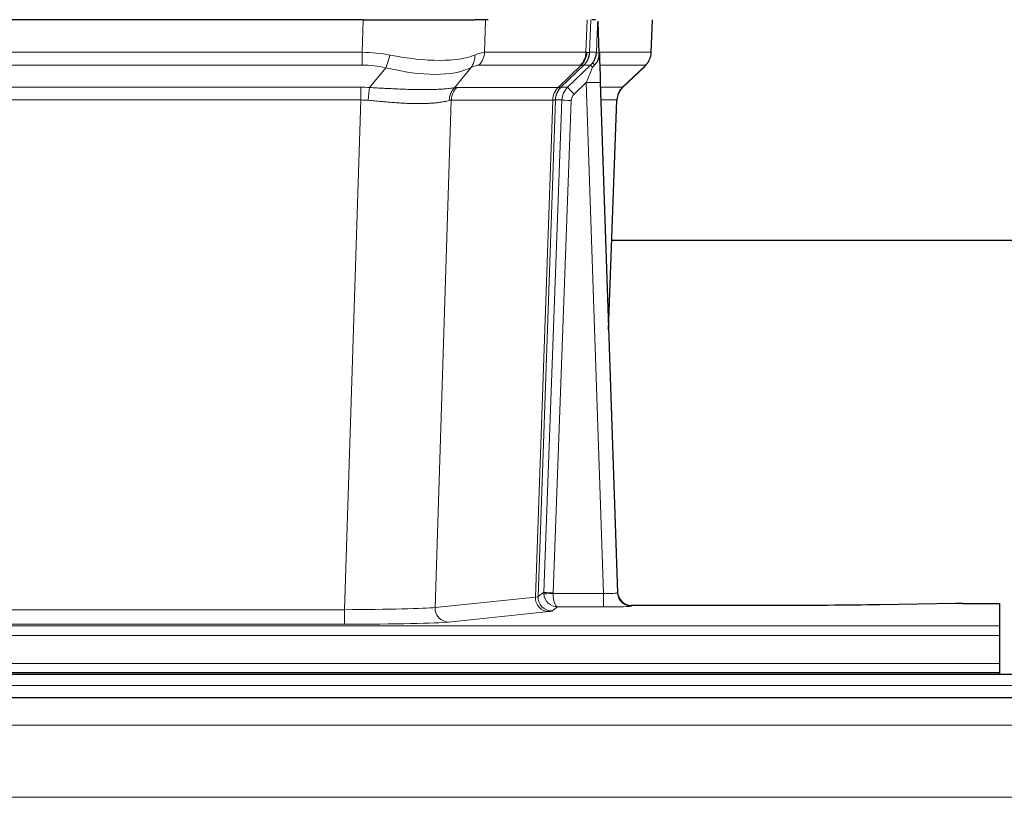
# Model space of a CAD drawing. Header units: millimetres. Extents: x 0 to 29700, y -16 to 21000.
# Tile 156 of 256: x 4846 to 5057, y 18544 to 18711. Entities that reach past the tile are written whole.
import ezdxf

# ---------------------------------------------------------------- set-up
doc = ezdxf.new("R2010")
doc.units = ezdxf.units.MM
doc.layers.add('1', color=7, linetype='Continuous', true_color=0xffffff)

msp = doc.modelspace()

# ---------------------------------------------------------------- linework, layer by layer
at = {"layer": '1', "color": 2, "linetype": 'Continuous', "lineweight": 25}
for p, q in [((4919.625, 18711.198), (4704.402, 18711.198)), ((4919.625, 18711.198), (4943.483, 18711.198)), ((4946.378, 18711.198), (4943.483, 18711.198)), ((4969.417, 18711.198), (4968.633, 18711.198)), ((4970.224, 18704.037), (4969.998, 18710.767)), ((4981.363, 18704.188), (4981.611, 18711.198)), ((4970.226, 18703.987), (4970.224, 18704.037)), ((4975.212, 18696.674), (4979.95, 18701.183)), ((4970.434, 18697.72), (4974.122, 18588.343)), ((4972.222, 18644.695), (4974.001, 18693.969)), ((5141.085, 18663.819), (4972.864, 18663.819)), ((4974.122, 18588.343), (4974.13, 18588.209)), ((5046.557, 18585.986), (5030.393, 18585.741)), ((5048.056, 18585.997), (5056.013, 18585.997)), ((5056.013, 18585.997), (5056.013, 18581.223)), ((5007.013, 18585.577), (4977.11, 18585.577)), ((5056.013, 18581.223), (5056.013, 18579.154)), ((5056.013, 18579.154), (5056.013, 18573.128)), ((5056.013, 18573.128), (5056.013, 18571.198)), ((4568.013, 18571.198), (5056.013, 18571.198)), ((5056.013, 18571.198), (5056.013, 18570.803)), ((5542.513, 18570.803), (4565.513, 18570.803)), ((5542.513, 18565.803), (4565.513, 18565.803))]:
    msp.add_line(p, q, dxfattribs=at)
at = {"layer": '1', "color": 4, "linetype": 'Continuous', "lineweight": 13}
for p, q in [((4919.434, 18704.204), (4919.625, 18711.198)), ((4945.807, 18711.198), (4945.616, 18704.204)), ((4967.363, 18704.204), (4967.606, 18711.198)), ((4968.392, 18711.198), (4968.148, 18704.204)), ((4981.347, 18704.204), (4981.594, 18711.198)), ((4704.592, 18704.204), (4919.434, 18704.204)), ((4919.434, 18701.466), (4919.434, 18704.204)), ((4945.616, 18704.204), (4967.363, 18704.204)), ((4968.148, 18704.204), (4969.61, 18704.204)), ((4970.219, 18704.204), (4981.347, 18704.204)), ((4919.434, 18701.466), (4704.592, 18701.466)), ((4921.005, 18696.639), (4924.458, 18700.908)), ((4942.657, 18700.908), (4939.163, 18696.59)), ((4966.181, 18701.466), (4944.433, 18701.466)), ((4961.401, 18696.658), (4966.347, 18701.454)), ((4966.892, 18701.454), (4962.001, 18696.71)), ((4963.438, 18696.716), (4968.365, 18701.466)), ((4968.365, 18701.466), (4966.93, 18701.466)), ((4980.128, 18701.466), (4970.309, 18701.466)), ((4975.22, 18696.693), (4980.033, 18701.274)), ((4967.436, 18697.723), (4964.826, 18695.208)), ((4971.13, 18588.182), (4967.436, 18697.723)), ((4704.934, 18696.716), (4919.092, 18696.716)), ((4919.092, 18693.978), (4919.092, 18696.716)), ((4939.666, 18696.658), (4961.401, 18696.658)), ((4962.026, 18696.716), (4963.438, 18696.716)), ((4970.468, 18696.716), (4975.207, 18696.716)), ((4919.092, 18693.978), (4704.934, 18693.978)), ((4915.618, 18584.692), (4919.092, 18693.978)), ((4938.484, 18693.937), (4935.027, 18585.161)), ((4960.219, 18693.937), (4938.484, 18693.937)), ((4956.512, 18587.408), (4960.225, 18693.937)), ((4960.808, 18693.981), (4957.098, 18587.522)), ((4958.326, 18588.419), (4962.217, 18693.981)), ((4964.215, 18693.841), (4960.324, 18588.278)), ((4962.217, 18693.981), (4960.808, 18693.981)), ((4973.989, 18693.981), (4970.56, 18693.981)), ((4972.216, 18644.868), (4973.989, 18693.981)), ((4957.098, 18587.522), (4958.326, 18588.419)), ((4960.325, 18588.182), (4971.13, 18588.182)), ((4971.13, 18588.182), (4971.13, 18585.288)), ((4935.027, 18585.161), (4956.512, 18587.408)), ((4708.408, 18584.692), (4915.618, 18584.692)), ((4915.618, 18584.692), (4915.618, 18581.589)), ((4959.421, 18584.291), (4937.935, 18582.044)), ((4961.288, 18585.288), (4960.094, 18584.416)), ((4971.13, 18585.288), (4961.288, 18585.288)), ((4977.11, 18585.577), (4977.121, 18585.445)), ((4915.618, 18581.589), (4708.408, 18581.589)), ((4568.013, 18581.223), (5056.013, 18581.223)), ((4568.013, 18579.154), (5056.013, 18579.154)), ((4568.013, 18573.128), (5056.013, 18573.128)), ((5542.513, 18568.439), (4565.513, 18568.439)), ((5542.513, 18559.945), (4565.513, 18559.945)), ((5542.513, 18544.463), (4565.513, 18544.463))]:
    msp.add_line(p, q, dxfattribs=at)
for centre, major_axis, ratio, start_param, end_param in [((4918.785, 18681.344), (26.983, 1.545), 0.8452785, 1.2775604, 1.4983912), ((4918.785, 18681.344), (27.492, 22.639), 0.1155218, 0.1441436, 0.3649744), ((4941.737, 18704.344), (0, -4), 0.9702957, 0.7679449, 1.5358897), ((4963.484, 18704.344), (0, -4), 0.9702957, 0.7679449, 1.5358897), ((4963.651, 18704.332), (-0.603, -3.954), 0.9772749, 0.9153799, 1.6837369), ((4964.115, 18704.332), (1.703, -3.619), 0.9971774, 0.3287851, 1.0971421), ((4964.153, 18704.344), (0, -4), 0.9993908, 0.7679449, 1.5358897), ((4940.354, 18681.344), (27.661, 22.629), 0.117212, 0.1096858, 0.141666), ((4941.504, 18714.433), (-26.658, 10.191), 0.0473724, 2.9456198, 3.0909709), ((4940.354, 18681.344), (27.808, 22.856), 0.0163197, 0.0204946, 0.0524748), ((4971.607, 18704.134), (-1.999, 0.077), 0.1036431, 0.0350743, 0.8106069), ((4977.352, 18704.344), (0, 4), 0.9993908, 3.9095375, 4.6774824), ((4924.458, 18703.785), (-0.881, -3.902), 0.2224052, 0.7930597, 1.5799958), ((4919.687, 18714.433), (-26.677, 8.186), 0.3267204, 1.882912, 2.7667489), ((4939.961, 18703.785), (1.736, -3.604), 0.8689501, 0.3464596, 1.1333957), ((4965.588, 18704.344), (3.533, 1.889), 0.9978056, 4.9883752, 5.1348755), ((4970.34, 18700.682), (1.583, -1.222), 0.0276319, 3.169255, 3.9405385), ((4918.785, 18678.466), (16.721, 16.271), 0.9721633, 0.5640914, 0.7849223), ((4919.687, 18714.433), (-25.873, 10.634), 0.4068526, 1.919368, 2.8032049), ((4921.481, 18678.466), (23.46, 22.829), 0.1194803, 0.122173, 0.3430038), ((4943.05, 18678.466), (23.636, 22.829), 0.1185166, 0.0901185, 0.1220988), ((4941.504, 18714.433), (-25.449, 12.923), 0.0600246, 2.9512599, 3.096611), ((4943.13, 18678.466), (23.81, 22.997), 0.0168486, 0.0174428, 0.049423), ((4967.436, 18697.793), (1.856, 4.567), 0.0053314, 4.6992705, 5.4949999), ((4969.753, 18700.027), (1.388, -1.44), 0.0242285, 3.1658454, 3.9417885), ((4956.313, 18678.466), (23.826, 22.996), 0.016839, 6.1714068, 6.3006297), ((4967.436, 18697.619), (2.998, 0.101), 0.0348797, 6.2820091, 7.8528054), ((4918.302, 18672.716), (17.528, 16.98), 0.9676454, 0.7049972, 0.7848447), ((4921.005, 18693.762), (0.32, 3.987), 0.0824896, 0.7712526, 1.5399639), ((4941.86, 18693.713), (-0.926, 3.891), 0.9457602, 0.5436933, 1.3082514), ((4942.363, 18693.78), (0, 4), 0.9702957, 0.7679449, 1.5315264), ((4915.601, 18672.549), (24.592, 23.931), 0.1189226, 0.1216051, 0.196623), ((4964.097, 18693.78), (0, 4), 0.9702957, 0.7679449, 1.5315264), ((4964.103, 18693.78), (-0.019, 4), 0.9702844, 0.7633847, 1.5270253), ((4964.778, 18693.833), (-1.442, 3.731), 0.998056, 0.3995344, 1.1665625), ((4964.803, 18693.839), (0, 4), 0.9993908, 0.7679449, 1.5351916), ((4937.188, 18672.699), (24.848, 24.014), 0.0168508, 0.0174343, 0.0398873), ((4966.215, 18693.839), (2.83, 2.828), 0.9993905, 1.5533428, 2.3205896), ((4964.826, 18695.278), (1.388, -1.44), 0.0242285, 3.1658454, 4.7375178), ((4977.984, 18693.839), (0, -4), 0.9993908, 3.9095375, 4.6767843), ((4950.339, 18672.699), (24.879, 24.014), 0.016827, 6.2565923, 6.3006169), ((4918.302, 18669.838), (2.819, 24.028), 0.8253155, 0.0219437, 0.1017913), ((4918.297, 18669.671), (20.559, 24.143), 0.118818, 0.0965283, 0.1715462), ((4939.966, 18669.822), (20.849, 24.157), 0.0182438, 0.0122069, 0.0346603), ((4964.215, 18693.91), (1.999, -0.074), 0.0348758, 3.1764983, 4.7136745), ((4966.215, 18693.769), (1.703, 1.052), 0.998638, 1.7848011, 2.5520479), ((4953.116, 18669.822), (20.882, 24.158), 0.0154016, 6.2548756, 6.2989002), ((4961.324, 18588.313), (0.383, 2.976), 0.9995819, 1.6634704, 1.7592358), ((4960.324, 18588.348), (1.999, -0.074), 0.0348758, 3.1764983, 4.7136745), ((4960.325, 18588.252), (-1.997, -0.118), 0.0348391, 0.0373692, 1.5687431), ((4961.288, 18588.287), (-0.98, 2.84), 0.9849493, 1.294853, 2.8045628), ((4961.324, 18588.243), (0.606, 0.798), 0.9977275, 2.1839018, 2.2796673), ((4961.288, 18588.287), (-0.028, 3), 0.3214645, 1.6026847, 3.1123946), ((4971.117, 18588.444), (-3.005, 0.103), 0.0869619, 1.577888, 3.1486843), ((4977.121, 18588.444), (-2.991, -0.235), 0.9996552, 0.0000105, 1.4923863), ((4959.421, 18587.29), (0.312, -2.984), 0.969741, 4.5720353, 6.175756), ((4937.095, 18587.436), (20.016, 0.105), 0.0266879, 6.037898, 6.2472222), ((4960.094, 18587.415), (1.769, -2.423), 0.9990158, 4.0464368, 5.6519121), ((4915.612, 18585.19), (20.013, 0.095), 0.0248544, 4.7125895, 6.0379715), ((4937.935, 18585.043), (0.312, -2.984), 0.969741, 4.5720353, 6.175756), ((4937.095, 18584.437), (23.014, 0), 0.0261612, 6.0380559, 6.2473801), ((4971.117, 18585.445), (-6.003, 0), 0.0262109, 1.5728579, 3.1436542), ((4915.612, 18582.191), (-23.012, 0), 0.0261647, 1.5710736, 2.8964556)]:
    msp.add_ellipse(centre, major_axis=major_axis, ratio=ratio, start_param=start_param, end_param=end_param, dxfattribs=at)
at = {"layer": '1', "color": 2, "linetype": 'Continuous', "lineweight": 25}
for centre, major_axis, ratio, start_param, end_param in [((4970.434, 18697.894), (-0.227, 6.726), 0.0008736, 0.4374328, 1.5967123), ((4977.256, 18704.152), (3.174, -2.434), 0.9869112, 6.1322815, 6.2830018), ((4977.997, 18693.816), (-3.886, 0.947), 0.998973, 5.7186048, 6.4862172), ((4977.11, 18588.581), (-0.15, 3), 0.998739, 1.5545356, 3.0917055), ((5048.059, 18585.918), (-3, 0), 0.0262223, 4.7133912, 5.2365954)]:
    msp.add_ellipse(centre, major_axis=major_axis, ratio=ratio, start_param=start_param, end_param=end_param, dxfattribs=at)
at = {"layer": '1', "color": 4, "linetype": 'Continuous', "lineweight": 13}
for points, knots in [([(4969.61, 18704.204), (4969.631, 18704.756), (4969.652, 18705.308), (4969.696, 18706.41), (4969.717, 18706.961), (4969.75, 18707.785), (4969.761, 18708.06), (4969.783, 18708.609), (4969.794, 18708.883), (4969.816, 18709.43), (4969.828, 18709.703), (4969.845, 18710.112), (4969.85, 18710.248), (4969.862, 18710.519), (4969.868, 18710.655), (4969.874, 18710.79)], [0, 0, 0, 0, 0.25, 0.25, 0.5, 0.5, 0.625, 0.625, 0.75, 0.75, 0.875, 0.875, 0.9375, 0.9375, 1, 1, 1, 1]), ([(4921.005, 18696.639), (4921.523, 18696.616), (4922.038, 18696.592), (4923.063, 18696.54), (4923.574, 18696.514), (4924.208, 18696.481), (4924.335, 18696.475), (4924.588, 18696.462), (4924.714, 18696.455), (4925.09, 18696.436), (4925.34, 18696.423), (4926.082, 18696.386), (4926.569, 18696.363), (4927.527, 18696.319), (4927.999, 18696.299), (4928.928, 18696.264), (4929.385, 18696.249), (4930.058, 18696.23), (4930.281, 18696.224), (4930.612, 18696.217), (4930.721, 18696.214), (4930.885, 18696.211), (4930.94, 18696.21), (4931.048, 18696.208), (4931.535, 18696.2), (4932.004, 18696.196), (4932.809, 18696.194), (4933.587, 18696.199), (4934.31, 18696.215), (4935.005, 18696.236), (4935.34, 18696.25), (4935.74, 18696.27), (4935.819, 18696.274), (4935.975, 18696.282), (4936.053, 18696.287), (4936.281, 18696.3), (4936.429, 18696.31), (4936.859, 18696.34), (4937.127, 18696.361), (4937.629, 18696.407), (4937.862, 18696.43), (4938.294, 18696.477), (4938.492, 18696.501), (4938.854, 18696.547), (4939.018, 18696.57), (4939.163, 18696.59)], [0, 0, 0, 0, 0.0625, 0.0625, 0.125, 0.125, 0.140625, 0.140625, 0.15625, 0.15625, 0.1875, 0.1875, 0.25, 0.25, 0.3125, 0.3125, 0.375, 0.375, 0.40625, 0.40625, 0.421875, 0.421875, 0.4296875, 0.4296875, 0.4375, 0.5, 0.5, 0.5625, 0.625, 0.625, 0.6875, 0.6875, 0.703125, 0.703125, 0.71875, 0.71875, 0.75, 0.75, 0.8125, 0.8125, 0.875, 0.875, 0.9375, 0.9375, 1, 1, 1, 1]), ([(4938.065, 18693.877), (4937.909, 18693.835), (4937.737, 18693.792), (4937.362, 18693.706), (4937.159, 18693.664), (4936.721, 18693.582), (4936.486, 18693.542), (4935.986, 18693.467), (4935.721, 18693.432), (4935.299, 18693.384), (4935.154, 18693.369), (4934.931, 18693.347), (4934.855, 18693.34), (4934.703, 18693.327), (4934.626, 18693.32), (4934.238, 18693.289), (4933.915, 18693.267), (4933.245, 18693.233), (4932.551, 18693.208), (4931.809, 18693.2), (4931.044, 18693.201), (4930.649, 18693.205), (4930.191, 18693.216), (4930.14, 18693.217), (4930.038, 18693.22), (4929.986, 18693.222), (4929.831, 18693.226), (4929.52, 18693.236), (4929.206, 18693.248), (4928.57, 18693.275), (4928.14, 18693.297), (4927.266, 18693.35), (4926.822, 18693.379), (4925.92, 18693.445), (4925.462, 18693.482), (4924.765, 18693.54), (4924.531, 18693.56), (4924.177, 18693.591), (4924.059, 18693.602), (4923.821, 18693.623), (4923.702, 18693.634), (4923.106, 18693.687), (4922.626, 18693.732), (4921.66, 18693.822), (4921.175, 18693.867), (4920.686, 18693.911)], [0, 0, 0, 0, 0.0625, 0.0625, 0.125, 0.125, 0.1875, 0.1875, 0.25, 0.25, 0.28125, 0.28125, 0.296875, 0.296875, 0.3125, 0.3125, 0.375, 0.375, 0.4375, 0.5, 0.5, 0.5625, 0.5625, 0.5703125, 0.5703125, 0.578125, 0.578125, 0.59375, 0.625, 0.625, 0.6875, 0.6875, 0.75, 0.75, 0.8125, 0.8125, 0.84375, 0.84375, 0.859375, 0.859375, 0.875, 0.875, 0.9375, 0.9375, 1, 1, 1, 1]), ([(4960.787, 18693.977), (4960.751, 18693.963), (4960.685, 18693.953), (4960.498, 18693.939), (4960.376, 18693.937), (4960.225, 18693.937)], [0, 0, 0, 0, 0.5, 0.5, 1, 1, 1, 1])]:
    msp.add_open_spline(points, degree=3, knots=knots, dxfattribs=at)
at = {"layer": '1', "color": 2, "linetype": 'Continuous', "lineweight": 25}
msp.add_open_spline([(4969.874, 18710.79), (4969.877, 18710.786), (4969.902, 18710.778), (4969.96, 18710.771), (4969.998, 18710.767)], degree=3, dxfattribs=at)
for points, knots in [([(4968.756, 18701.903), (4968.773, 18701.924), (4968.79, 18701.946), (4968.822, 18701.99), (4968.838, 18702.012), (4968.885, 18702.078), (4968.915, 18702.122), (4969.003, 18702.255), (4969.057, 18702.344), (4969.157, 18702.525), (4969.204, 18702.617), (4969.268, 18702.757), (4969.289, 18702.804), (4969.328, 18702.899), (4969.347, 18702.946), (4969.4, 18703.089), (4969.432, 18703.185), (4969.488, 18703.38), (4969.512, 18703.478), (4969.553, 18703.679), (4969.57, 18703.78), (4969.59, 18703.937), (4969.595, 18703.989), (4969.604, 18704.096), (4969.608, 18704.15), (4969.61, 18704.204)], [0, 0, 0, 0, 0.03125, 0.03125, 0.0625, 0.0625, 0.125, 0.125, 0.25, 0.25, 0.375, 0.375, 0.4375, 0.4375, 0.5, 0.5, 0.625, 0.625, 0.75, 0.75, 0.875, 0.875, 0.9375, 0.9375, 1, 1, 1, 1]), ([(4969.212, 18701.503), (4969.231, 18701.527), (4969.251, 18701.549), (4969.291, 18701.593), (4969.311, 18701.614), (4969.351, 18701.656), (4969.371, 18701.677), (4969.411, 18701.719), (4969.43, 18701.739), (4969.488, 18701.802), (4969.525, 18701.845), (4969.598, 18701.931), (4969.632, 18701.975), (4969.699, 18702.066), (4969.732, 18702.112), (4969.778, 18702.183), (4969.793, 18702.207), (4969.822, 18702.256), (4969.836, 18702.28), (4969.906, 18702.404), (4969.955, 18702.506), (4970.041, 18702.717), (4970.078, 18702.825), (4970.117, 18702.965), (4970.124, 18702.993), (4970.138, 18703.05), (4970.145, 18703.079), (4970.164, 18703.164), (4970.174, 18703.222), (4970.202, 18703.395), (4970.228, 18703.629), (4970.23, 18703.867), (4970.226, 18703.987)], [0, 0, 0, 0, 0.03125, 0.03125, 0.0625, 0.0625, 0.09375, 0.09375, 0.125, 0.125, 0.1875, 0.1875, 0.25, 0.25, 0.3125, 0.3125, 0.34375, 0.34375, 0.375, 0.375, 0.5, 0.5, 0.625, 0.625, 0.65625, 0.65625, 0.6875, 0.6875, 0.75, 0.75, 0.875, 1, 1, 1, 1]), ([(4980.431, 18701.718), (4980.488, 18701.786), (4980.615, 18701.969), (4980.866, 18702.35), (4981.171, 18703.033), (4981.376, 18703.684), (4981.345, 18704.096), (4981.339, 18704.151)], [0, 0, 0, 0, 0.2255282, 0.4356233, 0.6511466, 0.9537437, 1, 1, 1, 1]), ([(4968.762, 18701.006), (4968.801, 18701.046), (4968.84, 18701.086), (4968.918, 18701.167), (4968.956, 18701.207), (4969.068, 18701.331), (4969.141, 18701.416), (4969.212, 18701.503)], [0, 0, 0, 0, 0.25, 0.25, 0.5, 0.5, 1, 1, 1, 1]), ([(5030.393, 18585.741), (5026.859, 18585.688), (5023.057, 18585.647), (5015.174, 18585.591), (5011.094, 18585.577), (5007.013, 18585.577)], [0, 0, 0, 0, 0.5, 0.5, 1, 1, 1, 1])]:
    msp.add_open_spline(points, degree=3, knots=knots, dxfattribs=at)
at = {"layer": '1', "color": 4, "linetype": 'Continuous', "lineweight": 13}
for points, weights in [([(4961.401, 18696.658), (4961.403, 18696.658), (4961.406, 18696.658)], [0.499999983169, 0.500000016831, 0.499999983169]), ([(4960.225, 18693.937), (4960.222, 18693.937), (4960.219, 18693.937)], [0.500000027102, 0.499999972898, 0.500000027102])]:
    msp.add_rational_spline(points, weights, degree=2, dxfattribs=at)
msp.add_open_spline([(4961.406, 18696.658), (4961.569, 18696.664), (4961.831, 18696.678), (4961.966, 18696.699), (4962.001, 18696.71)], degree=3, dxfattribs=at)

doc.saveas('drawing.dxf')
